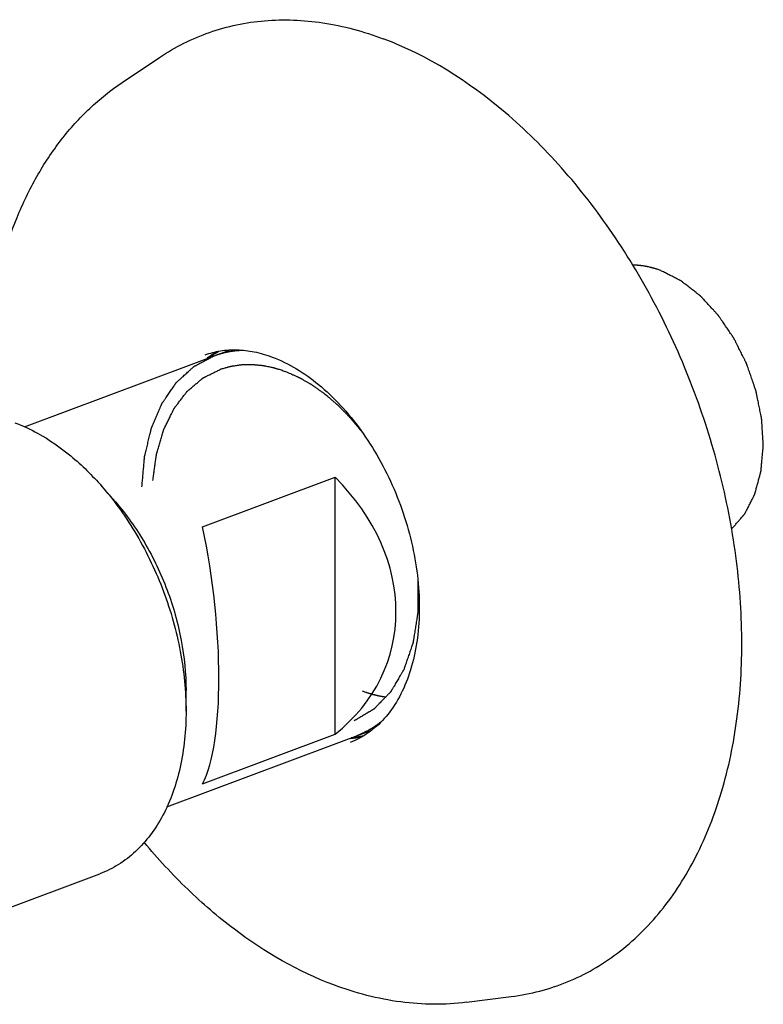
# Model space of a CAD drawing. Header units: millimetres. Extents: x -1 to 494, y 71 to 422.
# Tile 5 of 7: x 150 to 197, y 194 to 257. Entities that reach past the tile are written whole.
import ezdxf

# ---------------------------------------------------------------- set-up
doc = ezdxf.new("R2010")
doc.units = ezdxf.units.MM
doc.header["$LTSCALE"] = 23.1
doc.layers.get('0').update_dxf_attribs({"linetype": 'CONTINUOUS'})
doc.layers.add('ACHSEN', color=7, linetype='CONTINUOUS')

msp = doc.modelspace()

# ---------------------------------------------------------------- linework, layer by layer
at = {"color": 7, "linetype": 'CONTINUOUS'}
for p, q in [((161.403, 224.716), (169.888, 227.895)), ((169.888, 211.439), (169.888, 227.895)), ((161.403, 208.26), (169.888, 211.439))]:
    msp.add_line(p, q, dxfattribs=at)
for centre, major_axis, ratio, start_param, end_param in [((159.292, 220.731), (14.081, -4.29), 0.806623, -0.510374, 0.992323), ((158.564, 220.458), (-1.717, 13.213), 0.263785, -2.779781, -1.277085)]:
    msp.add_ellipse(centre, major_axis=major_axis, ratio=ratio, start_param=start_param, end_param=end_param, dxfattribs=at)
for points, knots in [([(147.413, 231.888), (147.358, 234.116), (147.614, 238.432), (148.989, 243.57), (150.717, 247.164), (152.276, 249.522), (154.106, 251.557), (155.509, 252.683), (156.243, 253.175)], [0, 0, 0, 0, 0.278759, 0.537288, 0.65906, 0.776224, 0.889537, 1, 1, 1, 1]), ([(161.563, 235.73), (161.882, 235.85), (162.556, 236.028), (163.625, 236.094), (164.744, 235.957), (165.487, 235.738), (165.86, 235.598)], [0, 0, 0, 0, 0.23263, 0.473188, 0.72748, 1, 1, 1, 1]), ([(162.146, 235.682), (162.181, 235.694), (162.251, 235.718), (162.33, 235.745), (162.383, 235.764), (162.405, 235.771), (162.423, 235.777), (162.441, 235.783), (162.472, 235.791), (162.517, 235.804), (162.57, 235.82), (162.624, 235.835), (162.669, 235.848), (162.7, 235.857), (162.718, 235.862), (162.736, 235.866), (162.759, 235.871), (162.814, 235.884), (162.878, 235.898), (162.941, 235.913), (162.973, 235.92), (162.991, 235.924), (163.005, 235.928), (163.019, 235.93), (163.037, 235.933), (163.07, 235.939), (163.135, 235.95), (163.199, 235.962), (163.255, 235.971), (163.278, 235.975), (163.296, 235.979), (163.315, 235.981), (163.348, 235.985), (163.395, 235.991), (163.451, 235.998), (163.507, 236.005), (163.554, 236.01), (163.587, 236.014), (163.606, 236.016), (163.625, 236.018), (163.65, 236.019), (163.708, 236.023), (163.795, 236.03), (163.873, 236.035), (163.912, 236.038)], [0, 0, 0, 0, 0.0625, 0.125, 0.140625, 0.15625, 0.164062, 0.171875, 0.1875, 0.21875, 0.25, 0.28125, 0.3125, 0.328125, 0.335938, 0.34375, 0.359375, 0.375, 0.4375, 0.46875, 0.484375, 0.492188, 0.5, 0.507812, 0.515625, 0.53125, 0.5625, 0.625, 0.640625, 0.65625, 0.664062, 0.671875, 0.6875, 0.71875, 0.75, 0.78125, 0.8125, 0.828125, 0.835938, 0.84375, 0.859375, 0.875, 0.9375, 1, 1, 1, 1]), ([(157.517, 227.282), (157.528, 227.403), (157.549, 227.645), (157.576, 227.949), (157.597, 228.191), (157.613, 228.373), (157.629, 228.555), (157.645, 228.737), (157.659, 228.889), (157.668, 228.995), (157.673, 229.056), (157.677, 229.101), (157.681, 229.147), (157.685, 229.181), (157.686, 229.203), (157.687, 229.213), (157.688, 229.22), (157.689, 229.228), (157.692, 229.24), (157.697, 229.258), (157.703, 229.286), (157.712, 229.322), (157.726, 229.378), (157.743, 229.449), (157.763, 229.534), (157.79, 229.648), (157.824, 229.79), (157.865, 229.96), (157.906, 230.13), (157.946, 230.3), (157.987, 230.471), (158.021, 230.612), (158.048, 230.726), (158.069, 230.811), (158.086, 230.882), (158.099, 230.939), (158.108, 230.974), (158.114, 231.003), (158.119, 231.02), (158.122, 231.033), (158.124, 231.04), (158.126, 231.046), (158.13, 231.054), (158.135, 231.066), (158.142, 231.082), (158.152, 231.107), (158.166, 231.138), (158.182, 231.175), (158.203, 231.225), (158.241, 231.312), (158.294, 231.437), (158.359, 231.587), (158.423, 231.736), (158.487, 231.886), (158.551, 232.035), (158.605, 232.16), (158.648, 232.26), (158.68, 232.335), (158.712, 232.41), (158.739, 232.472), (158.76, 232.522), (158.774, 232.553), (158.784, 232.578), (158.792, 232.597), (158.799, 232.612), (158.804, 232.623), (158.806, 232.629), (158.808, 232.634), (158.811, 232.638), (158.815, 232.643), (158.821, 232.652), (158.83, 232.665), (158.841, 232.681), (158.855, 232.701), (158.873, 232.727), (158.901, 232.769), (158.937, 232.821), (158.98, 232.883), (159.023, 232.946), (159.08, 233.029), (159.152, 233.133), (159.238, 233.257), (159.324, 233.382), (159.409, 233.507), (159.495, 233.631), (159.567, 233.735), (159.617, 233.808), (159.645, 233.849), (159.667, 233.88), (159.685, 233.906), (159.699, 233.927), (159.708, 233.94), (159.715, 233.951), (159.72, 233.957), (159.723, 233.962), (159.727, 233.967), (159.735, 233.974), (159.746, 233.984), (159.764, 234), (159.785, 234.02), (159.82, 234.052), (159.864, 234.092), (159.917, 234.14), (159.987, 234.204), (160.074, 234.284), (160.179, 234.38), (160.284, 234.476), (160.389, 234.572), (160.476, 234.652), (160.546, 234.716), (160.599, 234.764), (160.651, 234.812), (160.704, 234.86), (160.748, 234.9), (160.783, 234.932), (160.804, 234.952), (160.822, 234.968), (160.833, 234.978), (160.84, 234.985), (160.845, 234.989), (160.85, 234.991), (160.857, 234.995), (160.867, 235), (160.879, 235.007), (160.9, 235.018), (160.925, 235.031), (160.956, 235.048), (160.996, 235.069), (161.047, 235.096), (161.108, 235.129), (161.19, 235.172), (161.291, 235.226), (161.413, 235.292), (161.535, 235.357), (161.698, 235.443), (161.902, 235.552), (162.064, 235.638), (162.146, 235.682)], [0, 0, 0, 0, 0.03125, 0.0625, 0.078125, 0.09375, 0.109375, 0.125, 0.140625, 0.148438, 0.152344, 0.15625, 0.160156, 0.164062, 0.165039, 0.166016, 0.166504, 0.166992, 0.167969, 0.169922, 0.171875, 0.175781, 0.179688, 0.1875, 0.195312, 0.203125, 0.21875, 0.234375, 0.25, 0.265625, 0.28125, 0.296875, 0.304688, 0.3125, 0.320312, 0.324219, 0.328125, 0.330078, 0.332031, 0.333008, 0.333496, 0.333984, 0.334961, 0.335938, 0.337891, 0.339844, 0.34375, 0.347656, 0.351562, 0.359375, 0.375, 0.390625, 0.40625, 0.421875, 0.4375, 0.453125, 0.460938, 0.46875, 0.476562, 0.484375, 0.488281, 0.492188, 0.494141, 0.496094, 0.498047, 0.499023, 0.499512, 0.5, 0.500488, 0.500977, 0.501953, 0.503906, 0.505859, 0.507812, 0.511719, 0.515625, 0.523438, 0.53125, 0.539062, 0.546875, 0.5625, 0.578125, 0.59375, 0.609375, 0.625, 0.640625, 0.648438, 0.652344, 0.65625, 0.660156, 0.662109, 0.664062, 0.665039, 0.666016, 0.666504, 0.666992, 0.667969, 0.669922, 0.671875, 0.675781, 0.679688, 0.6875, 0.695312, 0.703125, 0.71875, 0.734375, 0.75, 0.765625, 0.78125, 0.789062, 0.796875, 0.804688, 0.8125, 0.820312, 0.824219, 0.828125, 0.830078, 0.832031, 0.833008, 0.833496, 0.833984, 0.834961, 0.835938, 0.837891, 0.839844, 0.84375, 0.847656, 0.851562, 0.859375, 0.867188, 0.875, 0.890625, 0.90625, 0.921875, 0.9375, 0.96875, 1, 1, 1, 1]), ([(165.86, 235.598), (166.938, 235.195), (168.498, 234.218), (170.297, 232.503), (171.592, 230.911), (172.738, 229.111), (173.704, 227.15), (174.462, 225.084), (174.991, 222.969), (175.277, 220.863), (175.314, 218.825), (175.102, 216.913), (174.652, 215.179), (173.98, 213.674), (173.109, 212.435), (172.068, 211.492), (171.268, 211.067), (170.859, 210.914)], [0, 0, 0, 0, 0.115526, 0.180517, 0.249318, 0.320962, 0.394333, 0.468235, 0.541447, 0.612779, 0.681133, 0.745563, 0.805365, 0.860185, 0.910182, 0.956232, 1, 1, 1, 1]), ([(172.831, 212.226), (172.801, 212.203), (172.74, 212.157), (172.672, 212.105), (172.626, 212.07), (172.607, 212.056), (172.592, 212.045), (172.577, 212.034), (172.549, 212.015), (172.51, 211.989), (172.463, 211.957), (172.416, 211.925), (172.377, 211.899), (172.35, 211.88), (172.334, 211.869), (172.318, 211.86), (172.298, 211.848), (172.25, 211.818), (172.194, 211.784), (172.137, 211.75), (172.109, 211.733), (172.093, 211.724), (172.081, 211.716), (172.069, 211.71), (172.052, 211.701), (172.024, 211.685), (171.966, 211.654), (171.908, 211.624), (171.859, 211.597), (171.838, 211.586), (171.822, 211.577), (171.805, 211.569), (171.776, 211.555), (171.733, 211.535), (171.683, 211.512), (171.632, 211.488), (171.59, 211.468), (171.561, 211.454), (171.544, 211.446), (171.526, 211.439), (171.504, 211.43), (171.451, 211.409), (171.372, 211.377), (171.302, 211.348), (171.267, 211.334)], [0, 0, 0, 0, 0.0625, 0.125, 0.140625, 0.15625, 0.164062, 0.171875, 0.1875, 0.21875, 0.25, 0.28125, 0.3125, 0.328125, 0.335938, 0.34375, 0.359375, 0.375, 0.4375, 0.46875, 0.484375, 0.492188, 0.5, 0.507812, 0.515625, 0.53125, 0.5625, 0.625, 0.640625, 0.65625, 0.664062, 0.671875, 0.6875, 0.71875, 0.75, 0.78125, 0.8125, 0.828125, 0.835938, 0.84375, 0.859375, 0.875, 0.9375, 1, 1, 1, 1]), ([(169.812, 195.377), (167.532, 196.232), (164.232, 198.145), (160.357, 201.488), (158.537, 203.465), (157.664, 204.518)], [0, 0, 0, 0, 0.476125, 0.732578, 1, 1, 1, 1]), ([(178.31, 194.268), (177.618, 194.18), (176.208, 194.097), (173.329, 194.301), (171.192, 194.86), (169.812, 195.377)], [0, 0, 0, 0, 0.241995, 0.488515, 1, 1, 1, 1])]:
    msp.add_open_spline(points, degree=3, knots=knots, dxfattribs=at)
at = {"color": 2, "linetype": 'CONTINUOUS'}
for points, knots in [([(190.748, 241.137), (190.711, 241.15), (190.636, 241.175), (190.552, 241.204), (190.496, 241.224), (190.473, 241.232), (190.454, 241.238), (190.436, 241.244), (190.403, 241.253), (190.357, 241.266), (190.301, 241.282), (190.245, 241.298), (190.198, 241.311), (190.166, 241.321), (190.147, 241.326), (190.129, 241.33), (190.106, 241.335), (190.05, 241.348), (189.985, 241.362), (189.92, 241.377), (189.888, 241.384), (189.869, 241.388), (189.855, 241.392), (189.842, 241.394), (189.823, 241.397), (189.791, 241.402), (189.726, 241.413), (189.662, 241.423), (189.607, 241.432), (189.584, 241.436), (189.565, 241.439), (189.547, 241.441), (189.515, 241.445), (189.469, 241.449), (189.415, 241.455), (189.36, 241.461), (189.314, 241.465), (189.282, 241.469), (189.264, 241.47), (189.245, 241.471), (189.221, 241.472), (189.183, 241.473), (189.136, 241.475), (189.06, 241.478), (189.003, 241.48), (188.965, 241.482)], [0, 0, 0, 0, 0.0625, 0.125, 0.140625, 0.15625, 0.164062, 0.171875, 0.1875, 0.21875, 0.25, 0.28125, 0.3125, 0.328125, 0.335938, 0.34375, 0.359375, 0.375, 0.4375, 0.46875, 0.484375, 0.492188, 0.5, 0.507812, 0.515625, 0.53125, 0.5625, 0.625, 0.640625, 0.65625, 0.664062, 0.671875, 0.6875, 0.71875, 0.75, 0.78125, 0.8125, 0.828125, 0.835938, 0.84375, 0.859375, 0.875, 0.90625, 0.9375, 1, 1, 1, 1]), ([(195.299, 224.585), (195.351, 224.645), (195.455, 224.766), (195.586, 224.916), (195.69, 225.037), (195.769, 225.127), (195.847, 225.218), (195.925, 225.308), (195.99, 225.384), (196.036, 225.436), (196.062, 225.466), (196.082, 225.489), (196.098, 225.508), (196.111, 225.523), (196.119, 225.532), (196.126, 225.54), (196.13, 225.545), (196.133, 225.548), (196.136, 225.553), (196.14, 225.562), (196.147, 225.574), (196.157, 225.593), (196.169, 225.618), (196.189, 225.657), (196.214, 225.706), (196.244, 225.765), (196.284, 225.843), (196.334, 225.941), (196.394, 226.059), (196.454, 226.176), (196.514, 226.294), (196.574, 226.411), (196.624, 226.509), (196.664, 226.588), (196.694, 226.647), (196.719, 226.696), (196.739, 226.735), (196.751, 226.759), (196.761, 226.779), (196.767, 226.791), (196.772, 226.8), (196.774, 226.805), (196.775, 226.811), (196.777, 226.818), (196.781, 226.829), (196.785, 226.844), (196.791, 226.867), (196.799, 226.896), (196.808, 226.931), (196.821, 226.977), (196.843, 227.058), (196.874, 227.173), (196.912, 227.312), (196.949, 227.451), (196.987, 227.589), (197.025, 227.728), (197.056, 227.844), (197.081, 227.936), (197.1, 228.005), (197.119, 228.075), (197.134, 228.132), (197.147, 228.179), (197.155, 228.208), (197.161, 228.231), (197.166, 228.248), (197.17, 228.263), (197.172, 228.273), (197.174, 228.278), (197.175, 228.283), (197.176, 228.288), (197.176, 228.294), (197.177, 228.305), (197.179, 228.321), (197.18, 228.341), (197.183, 228.366), (197.186, 228.398), (197.19, 228.45), (197.196, 228.514), (197.203, 228.591), (197.21, 228.669), (197.219, 228.771), (197.231, 228.9), (197.245, 229.054), (197.259, 229.209), (197.272, 229.363), (197.286, 229.517), (197.298, 229.646), (197.306, 229.736), (197.311, 229.788), (197.314, 229.826), (197.318, 229.865), (197.32, 229.894), (197.322, 229.913), (197.322, 229.921), (197.323, 229.927), (197.323, 229.934), (197.322, 229.946), (197.321, 229.963), (197.32, 229.989), (197.317, 230.023), (197.314, 230.077), (197.31, 230.144), (197.305, 230.224), (197.298, 230.332), (197.29, 230.466), (197.28, 230.627), (197.27, 230.788), (197.26, 230.949), (197.25, 231.11), (197.241, 231.244), (197.235, 231.351), (197.229, 231.432), (197.225, 231.499), (197.222, 231.552), (197.22, 231.586), (197.218, 231.613), (197.217, 231.629), (197.216, 231.641), (197.216, 231.648), (197.214, 231.655), (197.213, 231.664), (197.208, 231.684), (197.202, 231.716), (197.193, 231.758), (197.185, 231.799), (197.174, 231.855), (197.154, 231.952), (197.126, 232.092), (197.092, 232.259), (197.058, 232.426), (197.024, 232.593), (196.99, 232.76), (196.962, 232.899), (196.939, 233.01), (196.922, 233.094), (196.905, 233.177), (196.891, 233.247), (196.88, 233.302), (196.872, 233.337), (196.867, 233.365), (196.863, 233.386), (196.859, 233.403), (196.856, 233.417), (196.854, 233.428), (196.85, 233.438), (196.846, 233.451), (196.84, 233.468), (196.833, 233.489), (196.823, 233.516), (196.812, 233.55), (196.793, 233.605), (196.769, 233.673), (196.741, 233.755), (196.713, 233.837), (196.675, 233.946), (196.628, 234.082), (196.571, 234.246), (196.515, 234.409), (196.458, 234.573), (196.402, 234.737), (196.355, 234.873), (196.322, 234.968), (196.303, 235.023), (196.289, 235.064), (196.275, 235.105), (196.264, 235.135), (196.257, 235.156), (196.254, 235.164), (196.252, 235.171), (196.249, 235.178), (196.243, 235.189), (196.235, 235.205), (196.222, 235.231), (196.206, 235.263), (196.181, 235.314), (196.149, 235.378), (196.11, 235.455), (196.059, 235.557), (195.969, 235.737), (195.867, 235.942), (195.764, 236.147), (195.687, 236.301), (195.623, 236.429), (195.572, 236.531), (195.533, 236.608), (195.501, 236.672), (195.476, 236.724), (195.46, 236.756), (195.447, 236.781), (195.439, 236.797), (195.433, 236.809), (195.43, 236.815), (195.426, 236.82), (195.421, 236.827), (195.41, 236.844), (195.392, 236.87), (195.369, 236.904), (195.346, 236.938), (195.315, 236.983), (195.261, 237.062), (195.184, 237.175), (195.092, 237.311), (195, 237.446), (194.907, 237.582), (194.815, 237.717), (194.738, 237.831), (194.676, 237.921), (194.63, 237.989), (194.584, 238.057), (194.545, 238.113), (194.514, 238.158), (194.495, 238.187), (194.48, 238.209), (194.468, 238.226), (194.458, 238.24), (194.452, 238.25), (194.448, 238.256), (194.445, 238.26), (194.442, 238.264), (194.437, 238.269), (194.429, 238.277), (194.418, 238.289), (194.405, 238.304), (194.387, 238.323), (194.364, 238.348), (194.328, 238.387), (194.284, 238.435), (194.23, 238.494), (194.176, 238.552), (194.104, 238.63), (194.015, 238.728), (193.907, 238.845), (193.799, 238.962), (193.692, 239.079), (193.584, 239.196), (193.494, 239.293), (193.432, 239.361), (193.396, 239.4), (193.369, 239.43), (193.342, 239.459), (193.322, 239.481), (193.308, 239.495), (193.303, 239.501), (193.298, 239.506), (193.294, 239.51), (193.285, 239.517), (193.273, 239.527), (193.253, 239.542), (193.229, 239.561), (193.19, 239.591), (193.141, 239.629), (193.083, 239.675), (193.005, 239.735), (192.907, 239.811), (192.79, 239.902), (192.673, 239.993), (192.556, 240.084), (192.439, 240.176), (192.341, 240.251), (192.263, 240.312), (192.205, 240.358), (192.156, 240.396), (192.117, 240.426), (192.093, 240.445), (192.073, 240.46), (192.061, 240.47), (192.052, 240.476), (192.047, 240.48), (192.042, 240.482), (192.036, 240.486), (192.026, 240.491), (192.013, 240.497), (191.993, 240.507), (191.967, 240.52), (191.937, 240.536), (191.896, 240.556), (191.825, 240.592), (191.723, 240.644), (191.602, 240.705), (191.48, 240.767), (191.358, 240.829), (191.195, 240.911), (190.992, 241.014), (190.829, 241.096), (190.748, 241.137)], [0, 0, 0, 0, 0.015625, 0.03125, 0.039062, 0.046875, 0.054688, 0.0625, 0.070312, 0.074219, 0.076172, 0.078125, 0.080078, 0.081055, 0.082031, 0.08252, 0.083008, 0.083252, 0.083496, 0.083984, 0.084961, 0.085938, 0.087891, 0.089844, 0.09375, 0.097656, 0.101562, 0.109375, 0.117188, 0.125, 0.132812, 0.140625, 0.148438, 0.152344, 0.15625, 0.160156, 0.162109, 0.164062, 0.165039, 0.166016, 0.166504, 0.166748, 0.166992, 0.16748, 0.167969, 0.168945, 0.169922, 0.171875, 0.173828, 0.175781, 0.179688, 0.1875, 0.195312, 0.203125, 0.210938, 0.21875, 0.226562, 0.230469, 0.234375, 0.238281, 0.242188, 0.244141, 0.246094, 0.24707, 0.248047, 0.249023, 0.249512, 0.249756, 0.25, 0.250244, 0.250488, 0.250977, 0.251953, 0.25293, 0.253906, 0.255859, 0.257812, 0.261719, 0.265625, 0.269531, 0.273438, 0.28125, 0.289062, 0.296875, 0.304688, 0.3125, 0.320312, 0.324219, 0.326172, 0.328125, 0.330078, 0.332031, 0.33252, 0.333008, 0.333252, 0.333496, 0.333984, 0.334961, 0.335938, 0.337891, 0.339844, 0.34375, 0.347656, 0.351562, 0.359375, 0.367188, 0.375, 0.382812, 0.390625, 0.398438, 0.402344, 0.40625, 0.410156, 0.412109, 0.414062, 0.415039, 0.416016, 0.416504, 0.416748, 0.416992, 0.41748, 0.417969, 0.419922, 0.421875, 0.423828, 0.425781, 0.429688, 0.4375, 0.445312, 0.453125, 0.460938, 0.46875, 0.476562, 0.480469, 0.484375, 0.488281, 0.492188, 0.494141, 0.496094, 0.49707, 0.498047, 0.499023, 0.499512, 0.5, 0.500488, 0.500977, 0.501953, 0.50293, 0.503906, 0.505859, 0.507812, 0.511719, 0.515625, 0.519531, 0.523438, 0.53125, 0.539062, 0.546875, 0.554688, 0.5625, 0.570312, 0.574219, 0.576172, 0.578125, 0.580078, 0.582031, 0.58252, 0.583008, 0.583252, 0.583496, 0.583984, 0.584961, 0.585938, 0.587891, 0.589844, 0.59375, 0.597656, 0.601562, 0.609375, 0.625, 0.632812, 0.640625, 0.648438, 0.652344, 0.65625, 0.660156, 0.662109, 0.664062, 0.665039, 0.666016, 0.666504, 0.666748, 0.666992, 0.66748, 0.667969, 0.669922, 0.671875, 0.673828, 0.675781, 0.679688, 0.6875, 0.695312, 0.703125, 0.710938, 0.71875, 0.726562, 0.730469, 0.734375, 0.738281, 0.742188, 0.744141, 0.746094, 0.74707, 0.748047, 0.749023, 0.749512, 0.749756, 0.75, 0.750244, 0.750488, 0.750977, 0.751953, 0.75293, 0.753906, 0.755859, 0.757812, 0.761719, 0.765625, 0.769531, 0.773438, 0.78125, 0.789062, 0.796875, 0.804688, 0.8125, 0.820312, 0.824219, 0.826172, 0.828125, 0.830078, 0.832031, 0.83252, 0.833008, 0.833252, 0.833496, 0.833984, 0.834961, 0.835938, 0.837891, 0.839844, 0.84375, 0.847656, 0.851562, 0.859375, 0.867188, 0.875, 0.882812, 0.890625, 0.898438, 0.902344, 0.90625, 0.910156, 0.912109, 0.914062, 0.915039, 0.916016, 0.916504, 0.916748, 0.916992, 0.91748, 0.917969, 0.918945, 0.919922, 0.921875, 0.923828, 0.925781, 0.929688, 0.9375, 0.945312, 0.953125, 0.960938, 0.96875, 0.984375, 1, 1, 1, 1]), ([(161.809, 235.558), (161.834, 235.576), (161.872, 235.603), (161.922, 235.639), (161.96, 235.665), (161.998, 235.691), (162.037, 235.716), (162.075, 235.741), (162.114, 235.767), (162.153, 235.791), (162.192, 235.816), (162.224, 235.836), (162.25, 235.851), (162.27, 235.863), (162.29, 235.875), (162.304, 235.884), (162.314, 235.89), (162.319, 235.892), (162.324, 235.895), (162.333, 235.9), (162.343, 235.906), (162.359, 235.915), (162.379, 235.926), (162.411, 235.945), (162.436, 235.959), (162.452, 235.968)], [0, 0, 0, 0, 0.125, 0.1875, 0.25, 0.3125, 0.375, 0.4375, 0.5, 0.5625, 0.625, 0.6875, 0.71875, 0.75, 0.78125, 0.8125, 0.820312, 0.828125, 0.835938, 0.84375, 0.859375, 0.875, 0.90625, 0.9375, 1, 1, 1, 1]), ([(158.221, 227.698), (158.235, 227.803), (158.264, 228.013), (158.301, 228.276), (158.33, 228.485), (158.351, 228.643), (158.373, 228.8), (158.395, 228.958), (158.413, 229.089), (158.426, 229.181), (158.433, 229.233), (158.439, 229.272), (158.444, 229.312), (158.448, 229.341), (158.451, 229.361), (158.452, 229.369), (158.453, 229.376), (158.454, 229.382), (158.458, 229.393), (158.462, 229.408), (158.469, 229.432), (158.478, 229.463), (158.492, 229.511), (158.51, 229.572), (158.532, 229.645), (158.56, 229.743), (158.61, 229.913), (158.667, 230.108), (158.724, 230.303), (158.767, 230.449), (158.803, 230.571), (158.831, 230.668), (158.853, 230.741), (158.871, 230.802), (158.885, 230.851), (158.894, 230.882), (158.901, 230.906), (158.906, 230.921), (158.909, 230.932), (158.91, 230.938), (158.913, 230.943), (158.916, 230.95), (158.924, 230.966), (158.936, 230.989), (158.952, 231.021), (158.967, 231.053), (158.988, 231.096), (159.024, 231.17), (159.076, 231.276), (159.139, 231.404), (159.201, 231.531), (159.264, 231.659), (159.326, 231.786), (159.378, 231.892), (159.42, 231.977), (159.451, 232.041), (159.482, 232.105), (159.508, 232.158), (159.529, 232.2), (159.542, 232.227), (159.553, 232.248), (159.561, 232.264), (159.567, 232.277), (159.572, 232.287), (159.574, 232.292), (159.576, 232.296), (159.579, 232.299), (159.582, 232.303), (159.588, 232.311), (159.596, 232.322), (159.606, 232.335), (159.619, 232.352), (159.635, 232.373), (159.661, 232.408), (159.694, 232.451), (159.733, 232.503), (159.772, 232.554), (159.825, 232.623), (159.89, 232.709), (159.969, 232.813), (160.047, 232.916), (160.126, 233.019), (160.204, 233.123), (160.27, 233.209), (160.316, 233.269), (160.342, 233.303), (160.361, 233.329), (160.378, 233.351), (160.391, 233.368), (160.399, 233.379), (160.406, 233.387), (160.41, 233.393), (160.413, 233.397), (160.417, 233.401), (160.424, 233.407), (160.434, 233.415), (160.45, 233.429), (160.47, 233.445), (160.502, 233.472), (160.542, 233.506), (160.59, 233.547), (160.653, 233.601), (160.733, 233.668), (160.829, 233.749), (160.925, 233.83), (161.021, 233.911), (161.117, 233.992), (161.197, 234.059), (161.261, 234.113), (161.309, 234.154), (161.349, 234.187), (161.381, 234.214), (161.401, 234.231), (161.417, 234.245), (161.427, 234.253), (161.434, 234.259), (161.438, 234.262), (161.442, 234.264), (161.448, 234.267), (161.457, 234.272), (161.468, 234.277), (161.487, 234.286), (161.509, 234.297), (161.537, 234.311), (161.573, 234.329), (161.637, 234.36), (161.728, 234.405), (161.837, 234.459), (161.946, 234.513), (162.055, 234.567), (162.201, 234.639), (162.383, 234.728), (162.529, 234.8), (162.601, 234.836)], [0, 0, 0, 0, 0.03125, 0.0625, 0.078125, 0.09375, 0.109375, 0.125, 0.140625, 0.148438, 0.152344, 0.15625, 0.160156, 0.164062, 0.165039, 0.166016, 0.166504, 0.166992, 0.167969, 0.169922, 0.171875, 0.175781, 0.179688, 0.1875, 0.195312, 0.203125, 0.21875, 0.25, 0.265625, 0.28125, 0.296875, 0.304688, 0.3125, 0.320312, 0.324219, 0.328125, 0.330078, 0.332031, 0.333008, 0.333496, 0.333984, 0.334961, 0.335938, 0.339844, 0.34375, 0.347656, 0.351562, 0.359375, 0.375, 0.390625, 0.40625, 0.421875, 0.4375, 0.453125, 0.460938, 0.46875, 0.476562, 0.484375, 0.488281, 0.492188, 0.494141, 0.496094, 0.498047, 0.499023, 0.499512, 0.5, 0.500488, 0.500977, 0.501953, 0.503906, 0.505859, 0.507812, 0.511719, 0.515625, 0.523438, 0.53125, 0.539062, 0.546875, 0.5625, 0.578125, 0.59375, 0.609375, 0.625, 0.640625, 0.648438, 0.652344, 0.65625, 0.660156, 0.662109, 0.664062, 0.665039, 0.666016, 0.666504, 0.666992, 0.667969, 0.669922, 0.671875, 0.675781, 0.679688, 0.6875, 0.695312, 0.703125, 0.71875, 0.734375, 0.75, 0.765625, 0.78125, 0.796875, 0.804688, 0.8125, 0.820312, 0.824219, 0.828125, 0.830078, 0.832031, 0.833008, 0.833496, 0.833984, 0.834961, 0.835938, 0.837891, 0.839844, 0.84375, 0.847656, 0.851562, 0.859375, 0.875, 0.890625, 0.90625, 0.921875, 0.9375, 0.96875, 1, 1, 1, 1]), ([(162.601, 234.836), (162.681, 234.858), (162.801, 234.891), (162.941, 234.93), (163.021, 234.952), (163.081, 234.969), (163.131, 234.982), (163.171, 234.993), (163.196, 235), (163.216, 235.006), (163.228, 235.009), (163.238, 235.012), (163.248, 235.014), (163.267, 235.016), (163.292, 235.02), (163.334, 235.026), (163.386, 235.034), (163.469, 235.046), (163.572, 235.061), (163.676, 235.076), (163.759, 235.088), (163.811, 235.095), (163.852, 235.101), (163.878, 235.105), (163.896, 235.108), (163.907, 235.109), (163.917, 235.109), (163.931, 235.109), (163.952, 235.11), (163.979, 235.11), (164.021, 235.111), (164.075, 235.112), (164.139, 235.114), (164.203, 235.115), (164.267, 235.116), (164.331, 235.118), (164.395, 235.119), (164.448, 235.12), (164.491, 235.121), (164.523, 235.122), (164.55, 235.122), (164.569, 235.123), (164.579, 235.123), (164.587, 235.123), (164.595, 235.122), (164.606, 235.121), (164.625, 235.12), (164.653, 235.117), (164.685, 235.114), (164.729, 235.11), (164.784, 235.104), (164.849, 235.098), (164.914, 235.092), (164.98, 235.086), (165.045, 235.079), (165.111, 235.073), (165.165, 235.068), (165.209, 235.064), (165.236, 235.061), (165.258, 235.059), (165.272, 235.057), (165.282, 235.057), (165.294, 235.055), (165.313, 235.05), (165.341, 235.045), (165.385, 235.035), (165.44, 235.024), (165.529, 235.005), (165.639, 234.982), (165.75, 234.959), (165.838, 234.941), (165.894, 234.929), (165.938, 234.92), (165.966, 234.914), (165.985, 234.91), (165.996, 234.908), (166.007, 234.904), (166.021, 234.899), (166.043, 234.892), (166.071, 234.883), (166.116, 234.869), (166.171, 234.851), (166.238, 234.83), (166.327, 234.802), (166.483, 234.752), (166.617, 234.709), (166.706, 234.68)], [0, 0, 0, 0, 0.0625, 0.09375, 0.109375, 0.125, 0.140625, 0.148438, 0.15625, 0.160156, 0.164062, 0.166016, 0.167969, 0.171875, 0.179688, 0.1875, 0.203125, 0.21875, 0.25, 0.28125, 0.296875, 0.3125, 0.320312, 0.328125, 0.332031, 0.333984, 0.335938, 0.339844, 0.34375, 0.351562, 0.359375, 0.375, 0.390625, 0.40625, 0.421875, 0.4375, 0.453125, 0.46875, 0.476562, 0.484375, 0.492188, 0.496094, 0.498047, 0.5, 0.501953, 0.503906, 0.507812, 0.515625, 0.523438, 0.53125, 0.546875, 0.5625, 0.578125, 0.59375, 0.609375, 0.625, 0.640625, 0.648438, 0.65625, 0.660156, 0.664062, 0.666016, 0.667969, 0.671875, 0.679688, 0.6875, 0.703125, 0.71875, 0.75, 0.78125, 0.796875, 0.8125, 0.820312, 0.828125, 0.832031, 0.833984, 0.835938, 0.839844, 0.84375, 0.851562, 0.859375, 0.875, 0.890625, 0.90625, 0.9375, 1, 1, 1, 1]), ([(166.706, 234.68), (166.814, 234.633), (166.975, 234.562), (167.164, 234.479), (167.271, 234.431), (167.352, 234.396), (167.419, 234.366), (167.473, 234.342), (167.507, 234.327), (167.534, 234.316), (167.55, 234.308), (167.562, 234.303), (167.569, 234.3), (167.576, 234.296), (167.584, 234.291), (167.604, 234.28), (167.634, 234.262), (167.674, 234.239), (167.714, 234.216), (167.767, 234.186), (167.86, 234.132), (167.993, 234.056), (168.127, 233.979), (168.22, 233.925), (168.273, 233.895), (168.313, 233.872), (168.353, 233.849), (168.383, 233.831), (168.403, 233.82), (168.411, 233.815), (168.418, 233.812), (168.425, 233.807), (168.436, 233.798), (168.453, 233.786), (168.48, 233.767), (168.514, 233.743), (168.568, 233.704), (168.635, 233.656), (168.716, 233.598), (168.797, 233.54), (168.878, 233.482), (168.959, 233.424), (169.04, 233.366), (169.107, 233.318), (169.161, 233.279), (169.202, 233.25), (169.235, 233.226), (169.259, 233.209), (169.272, 233.199), (169.283, 233.193), (169.292, 233.184), (169.305, 233.173), (169.327, 233.154), (169.358, 233.127), (169.396, 233.094), (169.447, 233.05), (169.51, 232.996), (169.585, 232.93), (169.661, 232.865), (169.737, 232.799), (169.813, 232.734), (169.888, 232.669), (169.951, 232.614), (170.002, 232.57), (170.033, 232.543), (170.059, 232.521), (170.074, 232.507), (170.087, 232.497), (170.099, 232.485), (170.12, 232.463), (170.151, 232.432), (170.199, 232.383), (170.259, 232.321), (170.356, 232.222), (170.477, 232.099), (170.597, 231.975), (170.682, 231.889), (170.73, 231.839), (170.766, 231.802), (170.803, 231.765), (170.83, 231.737), (170.848, 231.719), (170.856, 231.711), (170.862, 231.705), (170.868, 231.698), (170.878, 231.685), (170.893, 231.668), (170.917, 231.639), (170.947, 231.603), (170.994, 231.546), (171.054, 231.474), (171.126, 231.388), (171.221, 231.273), (171.388, 231.072), (171.531, 230.9), (171.627, 230.786)], [0, 0, 0, 0, 0.0625, 0.09375, 0.109375, 0.125, 0.140625, 0.148438, 0.15625, 0.160156, 0.164062, 0.166016, 0.166992, 0.167969, 0.169922, 0.171875, 0.179688, 0.1875, 0.195312, 0.203125, 0.21875, 0.25, 0.28125, 0.296875, 0.304688, 0.3125, 0.320312, 0.328125, 0.330078, 0.332031, 0.333008, 0.333984, 0.335938, 0.339844, 0.34375, 0.351562, 0.359375, 0.375, 0.390625, 0.40625, 0.421875, 0.4375, 0.453125, 0.46875, 0.476562, 0.484375, 0.492188, 0.496094, 0.498047, 0.5, 0.501953, 0.503906, 0.507812, 0.515625, 0.523438, 0.53125, 0.546875, 0.5625, 0.578125, 0.59375, 0.609375, 0.625, 0.640625, 0.648438, 0.65625, 0.660156, 0.664062, 0.666016, 0.667969, 0.671875, 0.679688, 0.6875, 0.703125, 0.71875, 0.75, 0.78125, 0.796875, 0.804688, 0.8125, 0.820312, 0.828125, 0.830078, 0.832031, 0.833008, 0.833984, 0.835938, 0.839844, 0.84375, 0.851562, 0.859375, 0.875, 0.890625, 0.90625, 0.9375, 1, 1, 1, 1]), ([(175.197, 221.266), (175.196, 221.137), (175.194, 220.88), (175.192, 220.558), (175.191, 220.301), (175.189, 220.108), (175.188, 219.915), (175.187, 219.721), (175.186, 219.561), (175.185, 219.448), (175.185, 219.384), (175.184, 219.335), (175.184, 219.295), (175.184, 219.263), (175.184, 219.243), (175.184, 219.227), (175.183, 219.217), (175.184, 219.209), (175.183, 219.201), (175.181, 219.188), (175.178, 219.169), (175.173, 219.14), (175.167, 219.102), (175.158, 219.042), (175.146, 218.968), (175.132, 218.878), (175.113, 218.759), (175.089, 218.609), (175.061, 218.43), (175.032, 218.251), (175.004, 218.071), (174.976, 217.892), (174.952, 217.743), (174.933, 217.623), (174.919, 217.534), (174.907, 217.459), (174.898, 217.399), (174.892, 217.362), (174.887, 217.332), (174.884, 217.313), (174.882, 217.3), (174.881, 217.293), (174.878, 217.286), (174.875, 217.278), (174.871, 217.265), (174.865, 217.248), (174.856, 217.221), (174.845, 217.188), (174.831, 217.148), (174.813, 217.095), (174.781, 217.002), (174.736, 216.869), (174.681, 216.71), (174.627, 216.551), (174.572, 216.391), (174.517, 216.232), (174.472, 216.099), (174.436, 215.993), (174.408, 215.913), (174.381, 215.833), (174.358, 215.767), (174.34, 215.714), (174.329, 215.681), (174.32, 215.654), (174.313, 215.634), (174.307, 215.618), (174.303, 215.606), (174.301, 215.599), (174.3, 215.594), (174.297, 215.59), (174.294, 215.585), (174.288, 215.575), (174.28, 215.561), (174.27, 215.544), (174.257, 215.522), (174.24, 215.494), (174.214, 215.449), (174.181, 215.393), (174.142, 215.326), (174.102, 215.259), (174.05, 215.17), (173.984, 215.058), (173.905, 214.924), (173.827, 214.79), (173.748, 214.656), (173.682, 214.544), (173.629, 214.455), (173.59, 214.388), (173.557, 214.332), (173.531, 214.287), (173.511, 214.254), (173.495, 214.226), (173.482, 214.203), (173.473, 214.189), (173.467, 214.178), (173.463, 214.171), (173.46, 214.166), (173.457, 214.162), (173.453, 214.159), (173.447, 214.152), (173.438, 214.143), (173.421, 214.125), (173.4, 214.104), (173.367, 214.069), (173.325, 214.025), (173.275, 213.973), (173.224, 213.921), (173.174, 213.869), (173.107, 213.8), (173.024, 213.713), (172.923, 213.609), (172.823, 213.505), (172.739, 213.418), (172.672, 213.348), (172.622, 213.296), (172.572, 213.244), (172.521, 213.192), (172.48, 213.149), (172.45, 213.118), (172.434, 213.101), (172.421, 213.088), (172.408, 213.075), (172.399, 213.065), (172.393, 213.059), (172.39, 213.055), (172.386, 213.052), (172.381, 213.05), (172.375, 213.046), (172.365, 213.04), (172.353, 213.032), (172.333, 213.021), (172.308, 213.006), (172.279, 212.988), (172.239, 212.965), (172.19, 212.935), (172.13, 212.9), (172.051, 212.852), (171.952, 212.793), (171.833, 212.723), (171.714, 212.652), (171.556, 212.557), (171.358, 212.439), (171.199, 212.345), (171.12, 212.298)], [0, 0, 0, 0, 0.03125, 0.0625, 0.078125, 0.09375, 0.109375, 0.125, 0.140625, 0.148438, 0.152344, 0.15625, 0.160156, 0.162109, 0.164062, 0.165039, 0.166016, 0.166504, 0.166992, 0.167969, 0.169922, 0.171875, 0.175781, 0.179688, 0.1875, 0.195312, 0.203125, 0.21875, 0.234375, 0.25, 0.265625, 0.28125, 0.296875, 0.304688, 0.3125, 0.320312, 0.324219, 0.328125, 0.330078, 0.332031, 0.333008, 0.333496, 0.333984, 0.334961, 0.335938, 0.337891, 0.339844, 0.34375, 0.347656, 0.351562, 0.359375, 0.375, 0.390625, 0.40625, 0.421875, 0.4375, 0.453125, 0.460938, 0.46875, 0.476562, 0.484375, 0.488281, 0.492188, 0.494141, 0.496094, 0.498047, 0.499023, 0.499512, 0.5, 0.500488, 0.500977, 0.501953, 0.503906, 0.505859, 0.507812, 0.511719, 0.515625, 0.523438, 0.53125, 0.539062, 0.546875, 0.5625, 0.578125, 0.59375, 0.609375, 0.625, 0.632812, 0.640625, 0.648438, 0.652344, 0.65625, 0.660156, 0.662109, 0.664062, 0.665039, 0.666016, 0.666504, 0.666992, 0.66748, 0.667969, 0.669922, 0.671875, 0.675781, 0.679688, 0.6875, 0.695312, 0.703125, 0.710938, 0.71875, 0.734375, 0.75, 0.765625, 0.78125, 0.789062, 0.796875, 0.804688, 0.8125, 0.820312, 0.824219, 0.826172, 0.828125, 0.830078, 0.832031, 0.83252, 0.833008, 0.833496, 0.833984, 0.834961, 0.835938, 0.837891, 0.839844, 0.84375, 0.847656, 0.851562, 0.859375, 0.867188, 0.875, 0.890625, 0.90625, 0.921875, 0.9375, 0.96875, 1, 1, 1, 1]), ([(173.163, 213.801), (173.134, 213.806), (173.075, 213.815), (173.002, 213.827), (172.951, 213.835), (172.921, 213.839), (172.892, 213.845), (172.855, 213.852), (172.811, 213.861), (172.767, 213.87), (172.733, 213.876), (172.711, 213.88), (172.702, 213.882), (172.695, 213.884), (172.687, 213.886), (172.672, 213.889), (172.651, 213.894), (172.618, 213.902), (172.577, 213.911), (172.527, 213.923), (172.485, 213.933), (172.456, 213.94), (172.439, 213.944), (172.426, 213.947), (172.416, 213.95), (172.401, 213.954), (172.375, 213.961), (172.338, 213.971), (172.293, 213.983), (172.256, 213.993), (172.227, 214.001), (172.208, 214.006), (172.195, 214.01), (172.188, 214.012), (172.179, 214.015), (172.169, 214.018), (172.144, 214.026), (172.106, 214.038), (172.056, 214.053), (172.006, 214.069), (171.964, 214.082), (171.931, 214.092), (171.897, 214.104), (171.839, 214.125), (171.756, 214.154), (171.689, 214.178), (171.656, 214.19)], [0, 0, 0, 0, 0.0625, 0.125, 0.15625, 0.171875, 0.1875, 0.21875, 0.25, 0.28125, 0.3125, 0.320312, 0.328125, 0.332031, 0.335938, 0.34375, 0.359375, 0.375, 0.40625, 0.4375, 0.46875, 0.484375, 0.492188, 0.5, 0.507812, 0.515625, 0.53125, 0.5625, 0.59375, 0.625, 0.640625, 0.65625, 0.664062, 0.667969, 0.671875, 0.679688, 0.6875, 0.71875, 0.75, 0.78125, 0.8125, 0.828125, 0.84375, 0.875, 0.9375, 1, 1, 1, 1]), ([(171.681, 211.319), (171.651, 211.312), (171.606, 211.303), (171.547, 211.291), (171.502, 211.283), (171.457, 211.274), (171.411, 211.267), (171.366, 211.26), (171.321, 211.252), (171.275, 211.246), (171.23, 211.239), (171.192, 211.234), (171.161, 211.23), (171.138, 211.228), (171.115, 211.225), (171.098, 211.223), (171.087, 211.222), (171.082, 211.221), (171.078, 211.22), (171.074, 211.22), (171.065, 211.219), (171.053, 211.218), (171.034, 211.216), (171.011, 211.214), (170.972, 211.21), (170.944, 211.207), (170.925, 211.206)], [0, 0, 0, 0, 0.125, 0.1875, 0.25, 0.3125, 0.375, 0.4375, 0.5, 0.5625, 0.625, 0.6875, 0.71875, 0.75, 0.78125, 0.8125, 0.820312, 0.828125, 0.832031, 0.835938, 0.84375, 0.859375, 0.875, 0.90625, 0.9375, 1, 1, 1, 1])]:
    msp.add_open_spline(points, degree=3, knots=knots, dxfattribs=at)
at = {"layer": 'ACHSEN', "color": 7, "linetype": 'CONTINUOUS'}
for p, q in [((156.243, 253.175), (158.643, 254.784)), ((149.991, 231.128), (163.118, 236.046)), ((154.947, 227.314), (155.817, 226.316)), ((160.342, 212.912), (160.342, 214.237)), ((159.114, 206.782), (172.238, 211.698)), ((144.566, 198.662), (154.82, 202.503)), ((178.31, 194.268), (181.176, 194.632))]:
    msp.add_line(p, q, dxfattribs=at)
for centre, radius, start, end in [((165.325, 230.761), 5.977, 119.54777, 127.27628), ((170.431, 217.131), 5.975, 274.05811, 281.46771)]:
    msp.add_arc(centre, radius, start, end, dxfattribs=at)
for points, knots in [([(158.643, 254.784), (159.143, 255.119), (160.182, 255.726), (161.842, 256.429), (163.581, 256.914), (165.387, 257.177), (167.245, 257.217), (169.813, 256.969), (171.722, 256.451), (172.964, 255.986)], [0, 0, 0, 0, 0.120933, 0.240942, 0.361146, 0.482648, 0.606486, 0.733572, 1, 1, 1, 1]), ([(181.176, 194.632), (181.792, 194.71), (183.011, 194.945), (184.775, 195.534), (186.45, 196.354), (188.021, 197.396), (189.477, 198.654), (191.279, 200.636), (193.181, 203.633), (194.802, 207.814), (195.769, 212.517), (196.057, 217.607), (195.663, 222.935), (194.598, 228.348), (192.895, 233.686), (190.603, 238.792), (187.79, 243.517), (185.048, 247.064), (182.661, 249.581), (179.174, 252.777), (175.815, 254.918), (172.964, 255.986)], [0, 0, 0, 0, 0.0242, 0.048216, 0.072286, 0.096646, 0.121514, 0.147079, 0.200811, 0.258708, 0.320947, 0.387202, 0.456762, 0.528644, 0.60169, 0.67466, 0.746317, 0.815522, 0.848914, 0.881357, 1, 1, 1, 1]), ([(149.382, 231.389), (149.882, 231.202), (151.15, 230.61), (153.064, 229.275), (154.339, 228.012), (154.947, 227.314)], [0, 0, 0, 0, 0.230294, 0.600792, 1, 1, 1, 1]), ([(154.947, 227.314), (155.789, 226.348), (157.309, 224.202), (159.003, 220.622), (160.078, 216.81), (160.342, 214.194), (160.342, 212.912)], [0, 0, 0, 0, 0.245243, 0.5, 0.754757, 1, 1, 1, 1]), ([(155.817, 226.316), (156.523, 225.506), (157.798, 223.706), (159.219, 220.703), (160.12, 217.506), (160.342, 215.311), (160.342, 214.237)], [0, 0, 0, 0, 0.245243, 0.5, 0.754757, 1, 1, 1, 1]), ([(160.342, 212.912), (160.342, 211.708), (160.174, 209.933), (159.546, 207.722), (158.909, 206.261), (158.107, 204.983), (157.149, 203.91), (156.053, 203.063), (155.237, 202.66), (154.82, 202.503)], [0, 0, 0, 0, 0.288877, 0.423046, 0.549875, 0.669735, 0.783584, 0.892981, 1, 1, 1, 1])]:
    msp.add_open_spline(points, degree=3, knots=knots, dxfattribs=at)

doc.saveas('drawing.dxf')
